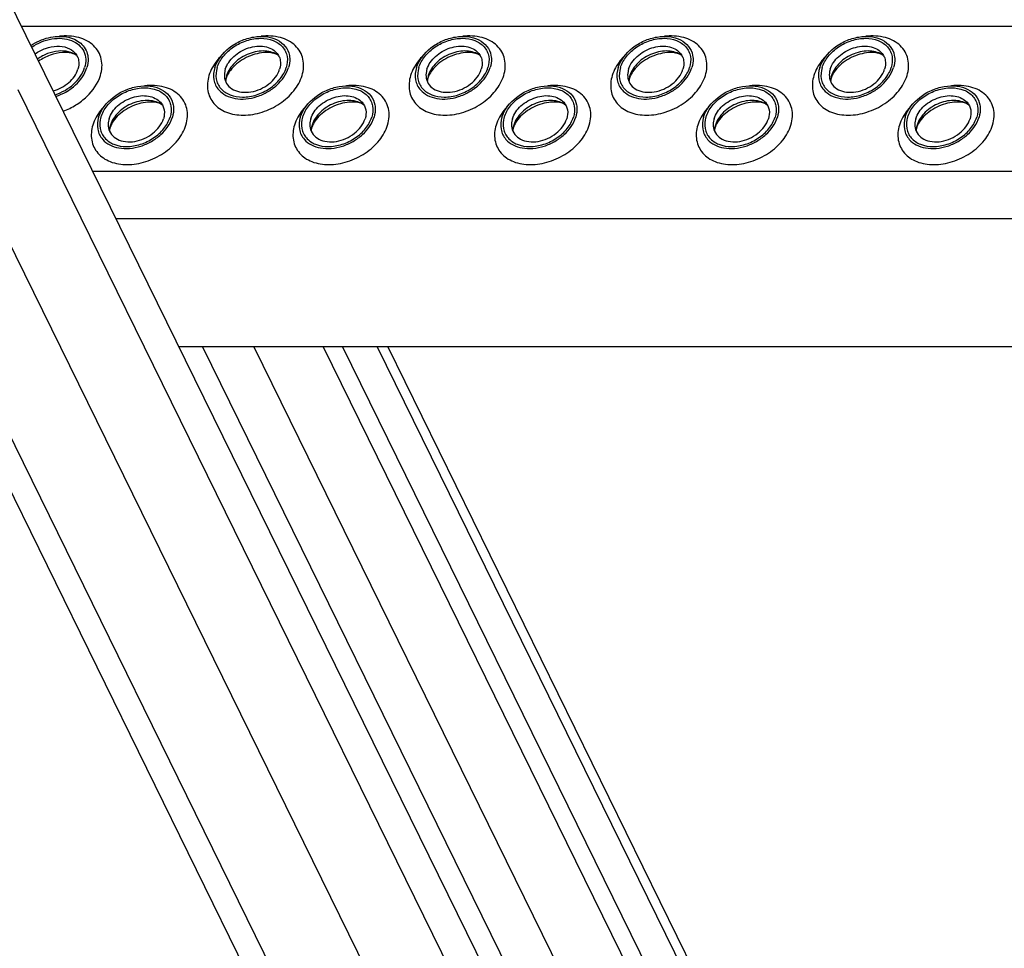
# Model space of a CAD drawing. Header units: millimetres. Extents: x 0 to 2100, y 0 to 2970.
# Tile 6 of 23: x 1453 to 1570, y 1110 to 1220. Entities that reach past the tile are written whole.
import ezdxf

# ---------------------------------------------------------------- set-up
doc = ezdxf.new("R2010")
doc.units = ezdxf.units.MM
doc.header["$LTSCALE"] = 193.6
doc.layers.get('0').update_dxf_attribs({"linetype": 'CONTINUOUS'})

msp = doc.modelspace()

# ---------------------------------------------------------------- linework, layer by layer
at = {"color": 7, "linetype": 'CONTINUOUS'}
for p, q in [((1249.74, 1575.74), (1615.79, 829.81)), ((1324.13, 1481.98), (1640.26, 837.79)), ((1742.8, 1181), (1471.84, 1181)), ((1488.95, 1181), (1561.03, 1034.11)), ((1491.26, 1181), (1563.34, 1034.11)), ((1496.61, 1181), (1568.69, 1034.11))]:
    msp.add_line(p, q, dxfattribs=at)
at = {"color": 9, "linetype": 'CONTINUOUS'}
for p, q in [((1253.97, 1573.53), (1620.02, 827.6)), ((1310.05, 1481.98), (1631.18, 827.6)), ((1453.15, 1219.08), (1724.11, 1219.08)), ((1452.74, 1211.54), (1544.25, 1025.06)), ((1461.6, 1201.84), (1732.57, 1201.84)), ((1464.36, 1196.22), (1735.33, 1196.22)), ((1474.64, 1181), (1546.72, 1034.11)), ((1480.74, 1181), (1552.82, 1034.11)), ((1495.36, 1181), (1567.45, 1034.11))]:
    msp.add_line(p, q, dxfattribs=at)
at = {"color": 7, "linetype": 'CONTINUOUS'}
for centre, radius, start, end in [((1479.97, 1212.43), 2.59, 168.513, 169.2517), ((1480.1, 1212.4), 2.72, 162.7878, 168.4703), ((1503.9, 1212.43), 2.59, 168.513, 169.2517), ((1504.03, 1212.4), 2.72, 162.7878, 168.4703), ((1527.83, 1212.43), 2.59, 168.513, 169.2517), ((1527.96, 1212.4), 2.72, 162.7878, 168.4703), ((1551.75, 1212.43), 2.59, 168.513, 169.2517), ((1551.89, 1212.4), 2.72, 162.7878, 168.4703), ((1466.18, 1206.55), 2.59, 168.513, 169.2517), ((1466.32, 1206.52), 2.72, 162.7878, 168.4703), ((1490.11, 1206.55), 2.59, 168.513, 169.2517), ((1490.25, 1206.52), 2.72, 162.7878, 168.4703), ((1514.04, 1206.55), 2.59, 168.513, 169.2517), ((1514.18, 1206.52), 2.72, 162.7878, 168.4703), ((1537.97, 1206.55), 2.59, 168.513, 169.2517), ((1538.11, 1206.52), 2.72, 162.7878, 168.4703), ((1561.9, 1206.55), 2.59, 168.513, 169.2517), ((1562.04, 1206.52), 2.72, 162.7878, 168.4703)]:
    msp.add_arc(centre, radius, start, end, dxfattribs=at)
for points, knots in [([(1454.27, 1216.78), (1454.91, 1217.2), (1456.29, 1217.81), (1458.13, 1217.93), (1459.42, 1217.56), (1460.2, 1217.08), (1460.76, 1216.41), (1460.96, 1215.87), (1461.01, 1215.6)], [0, 0, 0, 0, 0.287424, 0.55583, 0.677112, 0.789251, 0.895213, 1, 1, 1, 1]), ([(1454.37, 1216.58), (1455.08, 1217.07), (1456.31, 1217.57), (1457.96, 1217.66), (1459.08, 1217.43), (1459.99, 1216.9), (1460.6, 1216.11), (1460.84, 1215.13), (1460.74, 1214.46), (1460.64, 1214.14)], [0, 0, 0, 0, 0.290973, 0.428661, 0.555062, 0.669878, 0.777224, 0.884745, 1, 1, 1, 1]), ([(1476.09, 1214.14), (1476.38, 1215.06), (1477.4, 1216.33), (1479.15, 1217.37), (1480.67, 1217.84), (1482.17, 1217.9), (1483.51, 1217.53), (1484.52, 1216.74), (1484.87, 1215.98), (1484.94, 1215.6)], [0, 0, 0, 0, 0.256023, 0.397887, 0.538537, 0.670709, 0.789982, 0.897281, 1, 1, 1, 1]), ([(1476.37, 1214.14), (1476.52, 1214.62), (1477.06, 1215.57), (1478.3, 1216.68), (1479.85, 1217.43), (1481.49, 1217.71), (1483.01, 1217.48), (1484.02, 1216.82), (1484.5, 1216.08), (1484.77, 1215.25), (1484.7, 1214.56), (1484.57, 1214.14)], [0, 0, 0, 0, 0.126005, 0.265198, 0.409334, 0.548109, 0.673462, 0.783988, 0.836431, 0.88895, 1, 1, 1, 1]), ([(1500.02, 1214.14), (1500.31, 1215.06), (1501.33, 1216.33), (1503.08, 1217.37), (1504.6, 1217.84), (1506.1, 1217.9), (1507.44, 1217.53), (1508.45, 1216.74), (1508.8, 1215.98), (1508.87, 1215.6)], [0, 0, 0, 0, 0.256023, 0.397887, 0.538537, 0.670709, 0.789982, 0.897281, 1, 1, 1, 1]), ([(1500.3, 1214.14), (1500.45, 1214.62), (1500.99, 1215.57), (1502.23, 1216.68), (1503.78, 1217.43), (1505.42, 1217.71), (1506.94, 1217.48), (1507.95, 1216.82), (1508.43, 1216.08), (1508.7, 1215.25), (1508.63, 1214.56), (1508.5, 1214.14)], [0, 0, 0, 0, 0.126005, 0.265198, 0.409334, 0.548109, 0.673462, 0.783988, 0.836431, 0.88895, 1, 1, 1, 1]), ([(1523.95, 1214.14), (1524.24, 1215.06), (1525.26, 1216.33), (1527.01, 1217.37), (1528.53, 1217.84), (1530.03, 1217.9), (1531.37, 1217.53), (1532.38, 1216.74), (1532.73, 1215.98), (1532.8, 1215.6)], [0, 0, 0, 0, 0.256023, 0.397887, 0.538537, 0.670709, 0.789982, 0.897281, 1, 1, 1, 1]), ([(1524.23, 1214.14), (1524.38, 1214.62), (1524.92, 1215.57), (1526.16, 1216.68), (1527.71, 1217.43), (1529.35, 1217.71), (1530.87, 1217.48), (1531.88, 1216.82), (1532.36, 1216.08), (1532.63, 1215.25), (1532.56, 1214.56), (1532.43, 1214.14)], [0, 0, 0, 0, 0.126005, 0.265198, 0.409334, 0.548109, 0.673462, 0.783988, 0.836431, 0.88895, 1, 1, 1, 1]), ([(1547.88, 1214.14), (1548.17, 1215.06), (1549.19, 1216.33), (1550.94, 1217.37), (1552.46, 1217.84), (1553.96, 1217.9), (1555.3, 1217.53), (1556.31, 1216.74), (1556.66, 1215.98), (1556.73, 1215.6)], [0, 0, 0, 0, 0.256023, 0.397887, 0.538537, 0.670709, 0.789982, 0.897281, 1, 1, 1, 1]), ([(1548.16, 1214.14), (1548.31, 1214.62), (1548.85, 1215.57), (1550.09, 1216.68), (1551.64, 1217.43), (1553.28, 1217.71), (1554.8, 1217.48), (1555.81, 1216.82), (1556.29, 1216.08), (1556.56, 1215.25), (1556.49, 1214.56), (1556.36, 1214.14)], [0, 0, 0, 0, 0.126005, 0.265198, 0.409334, 0.548109, 0.673462, 0.783988, 0.836431, 0.88895, 1, 1, 1, 1]), ([(1454.77, 1215.76), (1455.15, 1216.04), (1455.98, 1216.49), (1457.32, 1216.76), (1458.57, 1216.6), (1459.26, 1216.17), (1459.5, 1215.9)], [0, 0, 0, 0, 0.276369, 0.544556, 0.787129, 1, 1, 1, 1]), ([(1477.34, 1213.95), (1477.52, 1214.53), (1478.1, 1215.34), (1479.15, 1216.1), (1480.08, 1216.51), (1481.05, 1216.71), (1481.98, 1216.69), (1482.81, 1216.43), (1483.25, 1216.09), (1483.43, 1215.9)], [0, 0, 0, 0, 0.246125, 0.38243, 0.520512, 0.654784, 0.780538, 0.895274, 1, 1, 1, 1]), ([(1501.27, 1213.95), (1501.44, 1214.53), (1502.03, 1215.34), (1503.08, 1216.1), (1504.01, 1216.51), (1504.98, 1216.71), (1505.91, 1216.69), (1506.74, 1216.43), (1507.18, 1216.09), (1507.36, 1215.9)], [0, 0, 0, 0, 0.246125, 0.38243, 0.520512, 0.654784, 0.780538, 0.895274, 1, 1, 1, 1]), ([(1525.2, 1213.95), (1525.37, 1214.53), (1525.96, 1215.34), (1527.01, 1216.1), (1527.94, 1216.51), (1528.91, 1216.71), (1529.84, 1216.69), (1530.67, 1216.43), (1531.11, 1216.09), (1531.29, 1215.9)], [0, 0, 0, 0, 0.246125, 0.38243, 0.520512, 0.654784, 0.780538, 0.895274, 1, 1, 1, 1]), ([(1549.13, 1213.95), (1549.3, 1214.53), (1549.89, 1215.34), (1550.94, 1216.1), (1551.87, 1216.51), (1552.84, 1216.71), (1553.77, 1216.69), (1554.6, 1216.43), (1555.04, 1216.09), (1555.22, 1215.9)], [0, 0, 0, 0, 0.246125, 0.38243, 0.520512, 0.654784, 0.780538, 0.895274, 1, 1, 1, 1]), ([(1459.72, 1215.58), (1459.43, 1215.79), (1458.71, 1216.1), (1457.49, 1216.16), (1456.22, 1215.85), (1455.43, 1215.43), (1455.07, 1215.17)], [0, 0, 0, 0, 0.218133, 0.463132, 0.728602, 1, 1, 1, 1]), ([(1459.72, 1215.58), (1459.54, 1215.71), (1458.96, 1215.93), (1457.86, 1215.97), (1456.51, 1215.66), (1455.61, 1215.2), (1455.19, 1214.91)], [0, 0, 0, 0, 0.14019, 0.378556, 0.679914, 1, 1, 1, 1]), ([(1459.5, 1215.9), (1459.61, 1215.78), (1459.8, 1215.49), (1460.01, 1214.83), (1459.96, 1214.29), (1459.85, 1213.95)], [0, 0, 0, 0, 0.242965, 0.486066, 1, 1, 1, 1]), ([(1461.01, 1215.6), (1461.03, 1215.48), (1461.1, 1214.99), (1461.02, 1214.49), (1460.91, 1214.14)], [0, 0, 0, 0, 0.240827, 1, 1, 1, 1]), ([(1483.65, 1215.58), (1483.21, 1215.91), (1482.31, 1216.17), (1481.1, 1216.09), (1480.14, 1215.82), (1479.24, 1215.37), (1478.46, 1214.76), (1477.85, 1214.03), (1477.58, 1213.48), (1477.5, 1213.2)], [0, 0, 0, 0, 0.223873, 0.351612, 0.485909, 0.622361, 0.75614, 0.882948, 1, 1, 1, 1]), ([(1483.65, 1215.58), (1483.53, 1215.66), (1483.18, 1215.83), (1482.5, 1215.96), (1481.59, 1215.92), (1480.22, 1215.59), (1478.94, 1214.89), (1477.99, 1213.93), (1477.67, 1213.42), (1477.55, 1213.17)], [0, 0, 0, 0, 0.061788, 0.160605, 0.290161, 0.439176, 0.748377, 0.887348, 1, 1, 1, 1]), ([(1483.43, 1215.9), (1483.54, 1215.78), (1483.73, 1215.49), (1483.94, 1214.83), (1483.89, 1214.29), (1483.78, 1213.95)], [0, 0, 0, 0, 0.242965, 0.486066, 1, 1, 1, 1]), ([(1484.94, 1215.6), (1484.96, 1215.48), (1485.03, 1214.99), (1484.95, 1214.49), (1484.84, 1214.14)], [0, 0, 0, 0, 0.240827, 1, 1, 1, 1]), ([(1507.58, 1215.58), (1507.14, 1215.91), (1506.24, 1216.17), (1505.03, 1216.09), (1504.07, 1215.82), (1503.17, 1215.37), (1502.39, 1214.76), (1501.78, 1214.03), (1501.51, 1213.48), (1501.43, 1213.2)], [0, 0, 0, 0, 0.223873, 0.351612, 0.485909, 0.622361, 0.75614, 0.882948, 1, 1, 1, 1]), ([(1507.58, 1215.58), (1507.46, 1215.66), (1507.11, 1215.83), (1506.43, 1215.96), (1505.52, 1215.92), (1504.15, 1215.59), (1502.87, 1214.89), (1501.92, 1213.93), (1501.6, 1213.42), (1501.48, 1213.17)], [0, 0, 0, 0, 0.061788, 0.160605, 0.290161, 0.439176, 0.748377, 0.887348, 1, 1, 1, 1]), ([(1507.36, 1215.9), (1507.47, 1215.78), (1507.66, 1215.49), (1507.87, 1214.83), (1507.82, 1214.29), (1507.71, 1213.95)], [0, 0, 0, 0, 0.242965, 0.486066, 1, 1, 1, 1]), ([(1508.87, 1215.6), (1508.89, 1215.48), (1508.96, 1214.99), (1508.88, 1214.49), (1508.77, 1214.14)], [0, 0, 0, 0, 0.240827, 1, 1, 1, 1]), ([(1531.51, 1215.58), (1531.07, 1215.91), (1530.17, 1216.17), (1528.96, 1216.09), (1528, 1215.82), (1527.1, 1215.37), (1526.32, 1214.76), (1525.71, 1214.03), (1525.44, 1213.48), (1525.36, 1213.2)], [0, 0, 0, 0, 0.223873, 0.351612, 0.485909, 0.622361, 0.75614, 0.882948, 1, 1, 1, 1]), ([(1531.51, 1215.58), (1531.39, 1215.66), (1531.04, 1215.83), (1530.36, 1215.96), (1529.45, 1215.92), (1528.08, 1215.59), (1526.8, 1214.89), (1525.85, 1213.93), (1525.53, 1213.42), (1525.41, 1213.17)], [0, 0, 0, 0, 0.061788, 0.160605, 0.290161, 0.439176, 0.748377, 0.887348, 1, 1, 1, 1]), ([(1531.29, 1215.9), (1531.4, 1215.78), (1531.59, 1215.49), (1531.8, 1214.83), (1531.75, 1214.29), (1531.64, 1213.95)], [0, 0, 0, 0, 0.242965, 0.486066, 1, 1, 1, 1]), ([(1532.8, 1215.6), (1532.82, 1215.48), (1532.89, 1214.99), (1532.81, 1214.49), (1532.7, 1214.14)], [0, 0, 0, 0, 0.240827, 1, 1, 1, 1]), ([(1555.44, 1215.58), (1555, 1215.91), (1554.1, 1216.17), (1552.89, 1216.09), (1551.93, 1215.82), (1551.03, 1215.37), (1550.25, 1214.76), (1549.64, 1214.03), (1549.37, 1213.48), (1549.29, 1213.2)], [0, 0, 0, 0, 0.223873, 0.351612, 0.485909, 0.622361, 0.75614, 0.882948, 1, 1, 1, 1]), ([(1555.44, 1215.58), (1555.32, 1215.66), (1554.97, 1215.83), (1554.29, 1215.96), (1553.38, 1215.92), (1552.01, 1215.59), (1550.73, 1214.89), (1549.78, 1213.93), (1549.45, 1213.42), (1549.34, 1213.17)], [0, 0, 0, 0, 0.061788, 0.160605, 0.290161, 0.439176, 0.748377, 0.887348, 1, 1, 1, 1]), ([(1555.22, 1215.9), (1555.33, 1215.78), (1555.52, 1215.49), (1555.73, 1214.83), (1555.68, 1214.29), (1555.57, 1213.95)], [0, 0, 0, 0, 0.242965, 0.486066, 1, 1, 1, 1]), ([(1556.73, 1215.6), (1556.75, 1215.48), (1556.82, 1214.99), (1556.74, 1214.49), (1556.63, 1214.14)], [0, 0, 0, 0, 0.240827, 1, 1, 1, 1]), ([(1457.15, 1210.93), (1457.96, 1211.19), (1459.41, 1212.01), (1460.41, 1213.4), (1460.64, 1214.14)], [0, 0, 0, 0, 0.525775, 1, 1, 1, 1]), ([(1457.24, 1210.73), (1458.1, 1211.01), (1459.63, 1211.89), (1460.67, 1213.36), (1460.91, 1214.14)], [0, 0, 0, 0, 0.525888, 1, 1, 1, 1]), ([(1476.09, 1214.14), (1475.95, 1213.68), (1475.88, 1212.94), (1476.17, 1212.05), (1476.42, 1211.66), (1476.57, 1211.49)], [0, 0, 0, 0, 0.513998, 0.757111, 1, 1, 1, 1]), ([(1476.37, 1214.14), (1476.24, 1213.71), (1476.17, 1213.02), (1476.43, 1212.19), (1476.92, 1211.45), (1477.93, 1210.79), (1479.45, 1210.56), (1481.09, 1210.84), (1482.63, 1211.59), (1483.87, 1212.7), (1484.42, 1213.65), (1484.57, 1214.14)], [0, 0, 0, 0, 0.11105, 0.163569, 0.216012, 0.326538, 0.451891, 0.590666, 0.734802, 0.873995, 1, 1, 1, 1]), ([(1476.57, 1211.49), (1476.8, 1211.23), (1477.41, 1210.77), (1478.53, 1210.42), (1479.8, 1210.38), (1481.12, 1210.66), (1482.38, 1211.22), (1483.8, 1212.24), (1484.6, 1213.35), (1484.84, 1214.14)], [0, 0, 0, 0, 0.104679, 0.219356, 0.345073, 0.479342, 0.617452, 0.753801, 1, 1, 1, 1]), ([(1500.02, 1214.14), (1499.88, 1213.68), (1499.81, 1212.94), (1500.1, 1212.05), (1500.35, 1211.66), (1500.5, 1211.49)], [0, 0, 0, 0, 0.513998, 0.757111, 1, 1, 1, 1]), ([(1500.3, 1214.14), (1500.17, 1213.71), (1500.1, 1213.02), (1500.36, 1212.19), (1500.85, 1211.45), (1501.86, 1210.79), (1503.38, 1210.56), (1505.02, 1210.84), (1506.56, 1211.59), (1507.8, 1212.7), (1508.35, 1213.65), (1508.5, 1214.14)], [0, 0, 0, 0, 0.11105, 0.163569, 0.216012, 0.326538, 0.451891, 0.590666, 0.734802, 0.873995, 1, 1, 1, 1]), ([(1500.5, 1211.49), (1500.73, 1211.23), (1501.34, 1210.77), (1502.46, 1210.42), (1503.73, 1210.38), (1505.05, 1210.66), (1506.31, 1211.22), (1507.73, 1212.24), (1508.53, 1213.35), (1508.77, 1214.14)], [0, 0, 0, 0, 0.104679, 0.219356, 0.345073, 0.479342, 0.617452, 0.753801, 1, 1, 1, 1]), ([(1523.95, 1214.14), (1523.81, 1213.68), (1523.74, 1212.94), (1524.03, 1212.05), (1524.28, 1211.66), (1524.43, 1211.49)], [0, 0, 0, 0, 0.513998, 0.757111, 1, 1, 1, 1]), ([(1524.23, 1214.14), (1524.1, 1213.71), (1524.03, 1213.02), (1524.29, 1212.19), (1524.78, 1211.45), (1525.79, 1210.79), (1527.31, 1210.56), (1528.95, 1210.84), (1530.49, 1211.59), (1531.73, 1212.7), (1532.28, 1213.65), (1532.43, 1214.14)], [0, 0, 0, 0, 0.11105, 0.163569, 0.216012, 0.326538, 0.451891, 0.590666, 0.734802, 0.873995, 1, 1, 1, 1]), ([(1524.43, 1211.49), (1524.66, 1211.23), (1525.27, 1210.77), (1526.39, 1210.42), (1527.66, 1210.38), (1528.98, 1210.66), (1530.24, 1211.22), (1531.66, 1212.24), (1532.46, 1213.35), (1532.7, 1214.14)], [0, 0, 0, 0, 0.104679, 0.219356, 0.345073, 0.479342, 0.617452, 0.753801, 1, 1, 1, 1]), ([(1547.88, 1214.14), (1547.74, 1213.68), (1547.67, 1212.94), (1547.96, 1212.05), (1548.21, 1211.66), (1548.36, 1211.49)], [0, 0, 0, 0, 0.513998, 0.757111, 1, 1, 1, 1]), ([(1548.16, 1214.14), (1548.03, 1213.71), (1547.96, 1213.02), (1548.22, 1212.19), (1548.71, 1211.45), (1549.72, 1210.79), (1551.24, 1210.56), (1552.88, 1210.84), (1554.42, 1211.59), (1555.66, 1212.7), (1556.21, 1213.65), (1556.36, 1214.14)], [0, 0, 0, 0, 0.11105, 0.163569, 0.216012, 0.326538, 0.451891, 0.590666, 0.734802, 0.873995, 1, 1, 1, 1]), ([(1548.36, 1211.49), (1548.59, 1211.23), (1549.2, 1210.77), (1550.32, 1210.42), (1551.59, 1210.38), (1552.91, 1210.66), (1554.17, 1211.22), (1555.59, 1212.24), (1556.39, 1213.35), (1556.63, 1214.14)], [0, 0, 0, 0, 0.104679, 0.219356, 0.345073, 0.479342, 0.617452, 0.753801, 1, 1, 1, 1]), ([(1456.93, 1211.37), (1457.6, 1211.56), (1458.82, 1212.21), (1459.67, 1213.34), (1459.85, 1213.95)], [0, 0, 0, 0, 0.525171, 1, 1, 1, 1]), ([(1477.34, 1213.95), (1477.31, 1213.86), (1477.22, 1213.51), (1477.21, 1213.14), (1477.26, 1212.88)], [0, 0, 0, 0, 0.262254, 1, 1, 1, 1]), ([(1477.26, 1212.88), (1477.32, 1212.59), (1477.57, 1212.03), (1478.31, 1211.45), (1479.3, 1211.18), (1480.41, 1211.22), (1481.53, 1211.56), (1482.82, 1212.33), (1483.57, 1213.27), (1483.78, 1213.95)], [0, 0, 0, 0, 0.102742, 0.21, 0.32922, 0.461363, 0.602021, 0.743916, 1, 1, 1, 1]), ([(1477.45, 1212.9), (1477.44, 1212.86), (1477.4, 1212.73), (1477.38, 1212.59), (1477.38, 1212.5)], [0, 0, 0, 0, 0.304395, 1, 1, 1, 1]), ([(1477.55, 1213.17), (1477.54, 1213.15), (1477.51, 1213.06), (1477.47, 1212.97), (1477.45, 1212.9)], [0, 0, 0, 0, 0.268631, 1, 1, 1, 1]), ([(1501.27, 1213.95), (1501.24, 1213.86), (1501.15, 1213.51), (1501.14, 1213.14), (1501.19, 1212.88)], [0, 0, 0, 0, 0.262254, 1, 1, 1, 1]), ([(1501.19, 1212.88), (1501.24, 1212.59), (1501.5, 1212.03), (1502.24, 1211.45), (1503.23, 1211.18), (1504.34, 1211.22), (1505.46, 1211.56), (1506.75, 1212.33), (1507.5, 1213.27), (1507.71, 1213.95)], [0, 0, 0, 0, 0.102742, 0.21, 0.32922, 0.461363, 0.602021, 0.743916, 1, 1, 1, 1]), ([(1501.38, 1212.9), (1501.37, 1212.86), (1501.33, 1212.73), (1501.31, 1212.59), (1501.31, 1212.5)], [0, 0, 0, 0, 0.304395, 1, 1, 1, 1]), ([(1501.48, 1213.17), (1501.47, 1213.15), (1501.44, 1213.06), (1501.4, 1212.97), (1501.38, 1212.9)], [0, 0, 0, 0, 0.268631, 1, 1, 1, 1]), ([(1525.2, 1213.95), (1525.17, 1213.86), (1525.08, 1213.51), (1525.07, 1213.14), (1525.12, 1212.88)], [0, 0, 0, 0, 0.262254, 1, 1, 1, 1]), ([(1525.12, 1212.88), (1525.17, 1212.59), (1525.43, 1212.03), (1526.17, 1211.45), (1527.16, 1211.18), (1528.26, 1211.22), (1529.39, 1211.56), (1530.68, 1212.33), (1531.43, 1213.27), (1531.64, 1213.95)], [0, 0, 0, 0, 0.102742, 0.21, 0.32922, 0.461363, 0.602021, 0.743916, 1, 1, 1, 1]), ([(1525.31, 1212.9), (1525.3, 1212.86), (1525.26, 1212.73), (1525.24, 1212.59), (1525.24, 1212.5)], [0, 0, 0, 0, 0.304395, 1, 1, 1, 1]), ([(1525.41, 1213.17), (1525.4, 1213.15), (1525.37, 1213.06), (1525.33, 1212.97), (1525.31, 1212.9)], [0, 0, 0, 0, 0.268631, 1, 1, 1, 1]), ([(1549.13, 1213.95), (1549.1, 1213.86), (1549.01, 1213.51), (1549, 1213.14), (1549.05, 1212.88)], [0, 0, 0, 0, 0.262254, 1, 1, 1, 1]), ([(1549.05, 1212.88), (1549.1, 1212.59), (1549.36, 1212.03), (1550.1, 1211.45), (1551.09, 1211.18), (1552.19, 1211.22), (1553.32, 1211.56), (1554.61, 1212.33), (1555.36, 1213.27), (1555.57, 1213.95)], [0, 0, 0, 0, 0.102742, 0.21, 0.32922, 0.461363, 0.602021, 0.743916, 1, 1, 1, 1]), ([(1549.24, 1212.9), (1549.23, 1212.86), (1549.19, 1212.73), (1549.17, 1212.59), (1549.17, 1212.5)], [0, 0, 0, 0, 0.304395, 1, 1, 1, 1]), ([(1549.34, 1213.17), (1549.33, 1213.15), (1549.3, 1213.06), (1549.26, 1212.97), (1549.24, 1212.9)], [0, 0, 0, 0, 0.268631, 1, 1, 1, 1]), ([(1462.31, 1208.26), (1462.6, 1209.19), (1463.62, 1210.45), (1465.37, 1211.5), (1466.89, 1211.97), (1468.39, 1212.02), (1469.73, 1211.66), (1470.74, 1210.87), (1471.09, 1210.11), (1471.16, 1209.73)], [0, 0, 0, 0, 0.256023, 0.397887, 0.538537, 0.670709, 0.789982, 0.897281, 1, 1, 1, 1]), ([(1462.59, 1208.26), (1462.74, 1208.74), (1463.28, 1209.69), (1464.52, 1210.8), (1466.07, 1211.55), (1467.71, 1211.83), (1469.23, 1211.6), (1470.24, 1210.94), (1470.72, 1210.21), (1470.99, 1209.37), (1470.92, 1208.69), (1470.79, 1208.26)], [0, 0, 0, 0, 0.126005, 0.265198, 0.409334, 0.548109, 0.673462, 0.783988, 0.836431, 0.88895, 1, 1, 1, 1]), ([(1486.24, 1208.26), (1486.53, 1209.19), (1487.55, 1210.45), (1489.3, 1211.5), (1490.82, 1211.97), (1492.32, 1212.02), (1493.66, 1211.66), (1494.67, 1210.87), (1495.02, 1210.11), (1495.09, 1209.73)], [0, 0, 0, 0, 0.256023, 0.397887, 0.538537, 0.670709, 0.789982, 0.897281, 1, 1, 1, 1]), ([(1486.52, 1208.26), (1486.67, 1208.74), (1487.21, 1209.69), (1488.45, 1210.8), (1490, 1211.55), (1491.64, 1211.83), (1493.16, 1211.6), (1494.17, 1210.94), (1494.65, 1210.21), (1494.92, 1209.37), (1494.85, 1208.69), (1494.72, 1208.26)], [0, 0, 0, 0, 0.126005, 0.265198, 0.409334, 0.548109, 0.673462, 0.783988, 0.836431, 0.88895, 1, 1, 1, 1]), ([(1510.17, 1208.26), (1510.46, 1209.19), (1511.48, 1210.45), (1513.23, 1211.5), (1514.75, 1211.97), (1516.25, 1212.02), (1517.59, 1211.66), (1518.6, 1210.87), (1518.95, 1210.11), (1519.02, 1209.73)], [0, 0, 0, 0, 0.256023, 0.397887, 0.538537, 0.670709, 0.789982, 0.897281, 1, 1, 1, 1]), ([(1510.45, 1208.26), (1510.6, 1208.74), (1511.14, 1209.69), (1512.38, 1210.8), (1513.93, 1211.55), (1515.57, 1211.83), (1517.09, 1211.6), (1518.1, 1210.94), (1518.58, 1210.21), (1518.85, 1209.37), (1518.78, 1208.69), (1518.65, 1208.26)], [0, 0, 0, 0, 0.126005, 0.265198, 0.409334, 0.548109, 0.673462, 0.783988, 0.836431, 0.88895, 1, 1, 1, 1]), ([(1534.1, 1208.26), (1534.39, 1209.19), (1535.41, 1210.45), (1537.16, 1211.5), (1538.68, 1211.97), (1540.18, 1212.02), (1541.52, 1211.66), (1542.53, 1210.87), (1542.88, 1210.11), (1542.95, 1209.73)], [0, 0, 0, 0, 0.256023, 0.397887, 0.538537, 0.670709, 0.789982, 0.897281, 1, 1, 1, 1]), ([(1534.38, 1208.26), (1534.53, 1208.74), (1535.07, 1209.69), (1536.31, 1210.8), (1537.86, 1211.55), (1539.5, 1211.83), (1541.02, 1211.6), (1542.03, 1210.94), (1542.51, 1210.21), (1542.78, 1209.37), (1542.71, 1208.69), (1542.58, 1208.26)], [0, 0, 0, 0, 0.126005, 0.265198, 0.409334, 0.548109, 0.673462, 0.783988, 0.836431, 0.88895, 1, 1, 1, 1]), ([(1558.03, 1208.26), (1558.32, 1209.19), (1559.34, 1210.45), (1561.09, 1211.5), (1562.61, 1211.97), (1564.11, 1212.02), (1565.45, 1211.66), (1566.46, 1210.87), (1566.81, 1210.11), (1566.88, 1209.73)], [0, 0, 0, 0, 0.256023, 0.397887, 0.538537, 0.670709, 0.789982, 0.897281, 1, 1, 1, 1]), ([(1558.31, 1208.26), (1558.46, 1208.74), (1559, 1209.69), (1560.24, 1210.8), (1561.79, 1211.55), (1563.43, 1211.83), (1564.95, 1211.6), (1565.96, 1210.94), (1566.44, 1210.21), (1566.71, 1209.37), (1566.64, 1208.69), (1566.51, 1208.26)], [0, 0, 0, 0, 0.126005, 0.265198, 0.409334, 0.548109, 0.673462, 0.783988, 0.836431, 0.88895, 1, 1, 1, 1]), ([(1463.56, 1208.07), (1463.73, 1208.65), (1464.32, 1209.47), (1465.37, 1210.22), (1466.3, 1210.63), (1467.27, 1210.84), (1468.2, 1210.81), (1469.03, 1210.55), (1469.47, 1210.22), (1469.65, 1210.03)], [0, 0, 0, 0, 0.246125, 0.38243, 0.520512, 0.654784, 0.780538, 0.895274, 1, 1, 1, 1]), ([(1487.48, 1208.07), (1487.66, 1208.65), (1488.25, 1209.47), (1489.3, 1210.22), (1490.23, 1210.63), (1491.2, 1210.84), (1492.13, 1210.81), (1492.96, 1210.55), (1493.4, 1210.22), (1493.58, 1210.03)], [0, 0, 0, 0, 0.246125, 0.38243, 0.520512, 0.654784, 0.780538, 0.895274, 1, 1, 1, 1]), ([(1511.41, 1208.07), (1511.59, 1208.65), (1512.18, 1209.47), (1513.23, 1210.22), (1514.16, 1210.63), (1515.13, 1210.84), (1516.06, 1210.81), (1516.89, 1210.55), (1517.33, 1210.22), (1517.51, 1210.03)], [0, 0, 0, 0, 0.246125, 0.38243, 0.520512, 0.654784, 0.780538, 0.895274, 1, 1, 1, 1]), ([(1535.34, 1208.07), (1535.52, 1208.65), (1536.11, 1209.47), (1537.16, 1210.22), (1538.09, 1210.63), (1539.06, 1210.84), (1539.99, 1210.81), (1540.82, 1210.55), (1541.26, 1210.22), (1541.44, 1210.03)], [0, 0, 0, 0, 0.246125, 0.38243, 0.520512, 0.654784, 0.780538, 0.895274, 1, 1, 1, 1]), ([(1559.27, 1208.07), (1559.45, 1208.65), (1560.04, 1209.47), (1561.09, 1210.22), (1562.02, 1210.63), (1562.99, 1210.84), (1563.92, 1210.81), (1564.75, 1210.55), (1565.19, 1210.22), (1565.37, 1210.03)], [0, 0, 0, 0, 0.246125, 0.38243, 0.520512, 0.654784, 0.780538, 0.895274, 1, 1, 1, 1]), ([(1469.87, 1209.7), (1469.43, 1210.03), (1468.53, 1210.29), (1467.32, 1210.22), (1466.36, 1209.95), (1465.46, 1209.49), (1464.68, 1208.88), (1464.07, 1208.16), (1463.8, 1207.61), (1463.72, 1207.33)], [0, 0, 0, 0, 0.223873, 0.351612, 0.485909, 0.622361, 0.75614, 0.882948, 1, 1, 1, 1]), ([(1469.87, 1209.7), (1469.75, 1209.79), (1469.4, 1209.96), (1468.72, 1210.08), (1467.81, 1210.05), (1466.44, 1209.72), (1465.16, 1209.01), (1464.21, 1208.06), (1463.88, 1207.54), (1463.77, 1207.3)], [0, 0, 0, 0, 0.061788, 0.160605, 0.290161, 0.439176, 0.748377, 0.887348, 1, 1, 1, 1]), ([(1469.65, 1210.03), (1469.76, 1209.9), (1469.95, 1209.62), (1470.16, 1208.96), (1470.11, 1208.41), (1470, 1208.07)], [0, 0, 0, 0, 0.242965, 0.486066, 1, 1, 1, 1]), ([(1471.16, 1209.73), (1471.18, 1209.61), (1471.25, 1209.12), (1471.17, 1208.62), (1471.06, 1208.26)], [0, 0, 0, 0, 0.240827, 1, 1, 1, 1]), ([(1493.8, 1209.7), (1493.36, 1210.03), (1492.46, 1210.29), (1491.25, 1210.22), (1490.29, 1209.95), (1489.39, 1209.49), (1488.61, 1208.88), (1488, 1208.16), (1487.73, 1207.61), (1487.65, 1207.33)], [0, 0, 0, 0, 0.223873, 0.351612, 0.485909, 0.622361, 0.75614, 0.882948, 1, 1, 1, 1]), ([(1493.8, 1209.7), (1493.68, 1209.79), (1493.33, 1209.96), (1492.64, 1210.08), (1491.74, 1210.05), (1490.37, 1209.72), (1489.09, 1209.01), (1488.14, 1208.06), (1487.81, 1207.54), (1487.7, 1207.3)], [0, 0, 0, 0, 0.061788, 0.160605, 0.290161, 0.439176, 0.748377, 0.887348, 1, 1, 1, 1]), ([(1493.58, 1210.03), (1493.69, 1209.9), (1493.88, 1209.62), (1494.09, 1208.96), (1494.04, 1208.41), (1493.93, 1208.07)], [0, 0, 0, 0, 0.242965, 0.486066, 1, 1, 1, 1]), ([(1495.09, 1209.73), (1495.11, 1209.61), (1495.18, 1209.12), (1495.1, 1208.62), (1494.99, 1208.26)], [0, 0, 0, 0, 0.240827, 1, 1, 1, 1]), ([(1517.73, 1209.7), (1517.29, 1210.03), (1516.39, 1210.29), (1515.18, 1210.22), (1514.22, 1209.95), (1513.32, 1209.49), (1512.54, 1208.88), (1511.93, 1208.16), (1511.66, 1207.61), (1511.58, 1207.33)], [0, 0, 0, 0, 0.223873, 0.351612, 0.485909, 0.622361, 0.75614, 0.882948, 1, 1, 1, 1]), ([(1517.73, 1209.7), (1517.61, 1209.79), (1517.26, 1209.96), (1516.57, 1210.08), (1515.67, 1210.05), (1514.3, 1209.72), (1513.02, 1209.01), (1512.07, 1208.06), (1511.74, 1207.54), (1511.63, 1207.3)], [0, 0, 0, 0, 0.061788, 0.160605, 0.290161, 0.439176, 0.748377, 0.887348, 1, 1, 1, 1]), ([(1517.51, 1210.03), (1517.62, 1209.9), (1517.81, 1209.62), (1518.02, 1208.96), (1517.97, 1208.41), (1517.86, 1208.07)], [0, 0, 0, 0, 0.242965, 0.486066, 1, 1, 1, 1]), ([(1519.02, 1209.73), (1519.04, 1209.61), (1519.11, 1209.12), (1519.03, 1208.62), (1518.92, 1208.26)], [0, 0, 0, 0, 0.240827, 1, 1, 1, 1]), ([(1541.66, 1209.7), (1541.22, 1210.03), (1540.32, 1210.29), (1539.11, 1210.22), (1538.15, 1209.95), (1537.25, 1209.49), (1536.46, 1208.88), (1535.86, 1208.16), (1535.59, 1207.61), (1535.51, 1207.33)], [0, 0, 0, 0, 0.223873, 0.351612, 0.485909, 0.622361, 0.75614, 0.882948, 1, 1, 1, 1]), ([(1541.66, 1209.7), (1541.54, 1209.79), (1541.19, 1209.96), (1540.5, 1210.08), (1539.6, 1210.05), (1538.23, 1209.72), (1536.95, 1209.01), (1536, 1208.06), (1535.67, 1207.54), (1535.56, 1207.3)], [0, 0, 0, 0, 0.061788, 0.160605, 0.290161, 0.439176, 0.748377, 0.887348, 1, 1, 1, 1]), ([(1541.44, 1210.03), (1541.55, 1209.9), (1541.74, 1209.62), (1541.95, 1208.96), (1541.9, 1208.41), (1541.79, 1208.07)], [0, 0, 0, 0, 0.242965, 0.486066, 1, 1, 1, 1]), ([(1542.95, 1209.73), (1542.97, 1209.61), (1543.04, 1209.12), (1542.96, 1208.62), (1542.85, 1208.26)], [0, 0, 0, 0, 0.240827, 1, 1, 1, 1]), ([(1565.59, 1209.7), (1565.15, 1210.03), (1564.25, 1210.29), (1563.04, 1210.22), (1562.08, 1209.95), (1561.18, 1209.49), (1560.39, 1208.88), (1559.79, 1208.16), (1559.52, 1207.61), (1559.44, 1207.33)], [0, 0, 0, 0, 0.223873, 0.351612, 0.485909, 0.622361, 0.75614, 0.882948, 1, 1, 1, 1]), ([(1565.59, 1209.7), (1565.47, 1209.79), (1565.12, 1209.96), (1564.43, 1210.08), (1563.53, 1210.05), (1562.16, 1209.72), (1560.88, 1209.01), (1559.93, 1208.06), (1559.6, 1207.54), (1559.49, 1207.3)], [0, 0, 0, 0, 0.061788, 0.160605, 0.290161, 0.439176, 0.748377, 0.887348, 1, 1, 1, 1]), ([(1565.37, 1210.03), (1565.48, 1209.9), (1565.66, 1209.62), (1565.88, 1208.96), (1565.83, 1208.41), (1565.72, 1208.07)], [0, 0, 0, 0, 0.242965, 0.486066, 1, 1, 1, 1]), ([(1566.88, 1209.73), (1566.9, 1209.61), (1566.97, 1209.12), (1566.89, 1208.62), (1566.78, 1208.26)], [0, 0, 0, 0, 0.240827, 1, 1, 1, 1]), ([(1462.31, 1208.26), (1462.17, 1207.8), (1462.1, 1207.07), (1462.39, 1206.17), (1462.64, 1205.79), (1462.79, 1205.62)], [0, 0, 0, 0, 0.513998, 0.757111, 1, 1, 1, 1]), ([(1462.59, 1208.26), (1462.46, 1207.83), (1462.39, 1207.15), (1462.65, 1206.31), (1463.14, 1205.58), (1464.15, 1204.92), (1465.67, 1204.69), (1467.31, 1204.97), (1468.85, 1205.72), (1470.09, 1206.83), (1470.64, 1207.78), (1470.79, 1208.26)], [0, 0, 0, 0, 0.11105, 0.163569, 0.216012, 0.326538, 0.451891, 0.590666, 0.734802, 0.873995, 1, 1, 1, 1]), ([(1462.79, 1205.62), (1463.02, 1205.35), (1463.63, 1204.9), (1464.75, 1204.55), (1466.02, 1204.51), (1467.34, 1204.78), (1468.6, 1205.34), (1470.02, 1206.37), (1470.82, 1207.47), (1471.06, 1208.26)], [0, 0, 0, 0, 0.104679, 0.219356, 0.345073, 0.479342, 0.617452, 0.753801, 1, 1, 1, 1]), ([(1486.24, 1208.26), (1486.1, 1207.8), (1486.03, 1207.07), (1486.32, 1206.17), (1486.57, 1205.79), (1486.72, 1205.62)], [0, 0, 0, 0, 0.513998, 0.757111, 1, 1, 1, 1]), ([(1486.52, 1208.26), (1486.39, 1207.83), (1486.32, 1207.15), (1486.58, 1206.31), (1487.07, 1205.58), (1488.08, 1204.92), (1489.6, 1204.69), (1491.24, 1204.97), (1492.78, 1205.72), (1494.02, 1206.83), (1494.57, 1207.78), (1494.72, 1208.26)], [0, 0, 0, 0, 0.11105, 0.163569, 0.216012, 0.326538, 0.451891, 0.590666, 0.734802, 0.873995, 1, 1, 1, 1]), ([(1486.72, 1205.62), (1486.95, 1205.35), (1487.56, 1204.9), (1488.68, 1204.55), (1489.95, 1204.51), (1491.27, 1204.78), (1492.53, 1205.34), (1493.95, 1206.37), (1494.75, 1207.47), (1494.99, 1208.26)], [0, 0, 0, 0, 0.104679, 0.219356, 0.345073, 0.479342, 0.617452, 0.753801, 1, 1, 1, 1]), ([(1510.17, 1208.26), (1510.03, 1207.8), (1509.96, 1207.07), (1510.25, 1206.17), (1510.5, 1205.79), (1510.65, 1205.62)], [0, 0, 0, 0, 0.513998, 0.757111, 1, 1, 1, 1]), ([(1510.45, 1208.26), (1510.32, 1207.83), (1510.25, 1207.15), (1510.51, 1206.31), (1511, 1205.58), (1512.01, 1204.92), (1513.53, 1204.69), (1515.17, 1204.97), (1516.71, 1205.72), (1517.95, 1206.83), (1518.5, 1207.78), (1518.65, 1208.26)], [0, 0, 0, 0, 0.11105, 0.163569, 0.216012, 0.326538, 0.451891, 0.590666, 0.734802, 0.873995, 1, 1, 1, 1]), ([(1510.65, 1205.62), (1510.88, 1205.35), (1511.49, 1204.9), (1512.61, 1204.55), (1513.88, 1204.51), (1515.2, 1204.78), (1516.46, 1205.34), (1517.88, 1206.37), (1518.68, 1207.47), (1518.92, 1208.26)], [0, 0, 0, 0, 0.104679, 0.219356, 0.345073, 0.479342, 0.617452, 0.753801, 1, 1, 1, 1]), ([(1534.1, 1208.26), (1533.96, 1207.8), (1533.89, 1207.07), (1534.18, 1206.17), (1534.43, 1205.79), (1534.58, 1205.62)], [0, 0, 0, 0, 0.513998, 0.757111, 1, 1, 1, 1]), ([(1534.38, 1208.26), (1534.25, 1207.83), (1534.18, 1207.15), (1534.44, 1206.31), (1534.93, 1205.58), (1535.94, 1204.92), (1537.46, 1204.69), (1539.1, 1204.97), (1540.64, 1205.72), (1541.88, 1206.83), (1542.43, 1207.78), (1542.58, 1208.26)], [0, 0, 0, 0, 0.11105, 0.163569, 0.216012, 0.326538, 0.451891, 0.590666, 0.734802, 0.873995, 1, 1, 1, 1]), ([(1534.58, 1205.62), (1534.81, 1205.35), (1535.42, 1204.9), (1536.54, 1204.55), (1537.81, 1204.51), (1539.13, 1204.78), (1540.39, 1205.34), (1541.81, 1206.37), (1542.61, 1207.47), (1542.85, 1208.26)], [0, 0, 0, 0, 0.104679, 0.219356, 0.345073, 0.479342, 0.617452, 0.753801, 1, 1, 1, 1]), ([(1558.03, 1208.26), (1557.89, 1207.8), (1557.82, 1207.07), (1558.11, 1206.17), (1558.36, 1205.79), (1558.51, 1205.62)], [0, 0, 0, 0, 0.513998, 0.757111, 1, 1, 1, 1]), ([(1558.31, 1208.26), (1558.18, 1207.83), (1558.11, 1207.15), (1558.37, 1206.31), (1558.85, 1205.58), (1559.87, 1204.92), (1561.39, 1204.69), (1563.03, 1204.97), (1564.57, 1205.72), (1565.81, 1206.83), (1566.36, 1207.78), (1566.51, 1208.26)], [0, 0, 0, 0, 0.11105, 0.163569, 0.216012, 0.326538, 0.451891, 0.590666, 0.734802, 0.873995, 1, 1, 1, 1]), ([(1558.51, 1205.62), (1558.74, 1205.35), (1559.34, 1204.9), (1560.47, 1204.55), (1561.74, 1204.51), (1563.05, 1204.78), (1564.32, 1205.34), (1565.74, 1206.37), (1566.54, 1207.47), (1566.78, 1208.26)], [0, 0, 0, 0, 0.104679, 0.219356, 0.345073, 0.479342, 0.617452, 0.753801, 1, 1, 1, 1]), ([(1463.56, 1208.07), (1463.53, 1207.98), (1463.44, 1207.63), (1463.43, 1207.26), (1463.48, 1207)], [0, 0, 0, 0, 0.262254, 1, 1, 1, 1]), ([(1463.48, 1207), (1463.53, 1206.72), (1463.79, 1206.16), (1464.53, 1205.57), (1465.52, 1205.3), (1466.62, 1205.34), (1467.75, 1205.69), (1469.04, 1206.46), (1469.79, 1207.39), (1470, 1208.07)], [0, 0, 0, 0, 0.102742, 0.21, 0.32922, 0.461363, 0.602021, 0.743916, 1, 1, 1, 1]), ([(1463.67, 1207.03), (1463.66, 1206.99), (1463.62, 1206.86), (1463.6, 1206.72), (1463.6, 1206.62)], [0, 0, 0, 0, 0.304395, 1, 1, 1, 1]), ([(1463.77, 1207.3), (1463.76, 1207.28), (1463.73, 1207.19), (1463.69, 1207.1), (1463.67, 1207.03)], [0, 0, 0, 0, 0.268631, 1, 1, 1, 1]), ([(1487.48, 1208.07), (1487.46, 1207.98), (1487.37, 1207.63), (1487.36, 1207.26), (1487.41, 1207)], [0, 0, 0, 0, 0.262254, 1, 1, 1, 1]), ([(1487.41, 1207), (1487.46, 1206.72), (1487.72, 1206.16), (1488.46, 1205.57), (1489.45, 1205.3), (1490.55, 1205.34), (1491.67, 1205.69), (1492.97, 1206.46), (1493.72, 1207.39), (1493.93, 1208.07)], [0, 0, 0, 0, 0.102742, 0.21, 0.32922, 0.461363, 0.602021, 0.743916, 1, 1, 1, 1]), ([(1487.6, 1207.03), (1487.59, 1206.99), (1487.55, 1206.86), (1487.53, 1206.72), (1487.53, 1206.62)], [0, 0, 0, 0, 0.304395, 1, 1, 1, 1]), ([(1487.7, 1207.3), (1487.69, 1207.28), (1487.66, 1207.19), (1487.62, 1207.1), (1487.6, 1207.03)], [0, 0, 0, 0, 0.268631, 1, 1, 1, 1]), ([(1511.41, 1208.07), (1511.39, 1207.98), (1511.3, 1207.63), (1511.29, 1207.26), (1511.34, 1207)], [0, 0, 0, 0, 0.262254, 1, 1, 1, 1]), ([(1511.34, 1207), (1511.39, 1206.72), (1511.65, 1206.16), (1512.39, 1205.57), (1513.38, 1205.3), (1514.48, 1205.34), (1515.6, 1205.69), (1516.9, 1206.46), (1517.65, 1207.39), (1517.86, 1208.07)], [0, 0, 0, 0, 0.102742, 0.21, 0.32922, 0.461363, 0.602021, 0.743916, 1, 1, 1, 1]), ([(1511.53, 1207.03), (1511.52, 1206.99), (1511.48, 1206.86), (1511.46, 1206.72), (1511.46, 1206.62)], [0, 0, 0, 0, 0.304395, 1, 1, 1, 1]), ([(1511.63, 1207.3), (1511.62, 1207.28), (1511.58, 1207.19), (1511.55, 1207.1), (1511.53, 1207.03)], [0, 0, 0, 0, 0.268631, 1, 1, 1, 1]), ([(1535.34, 1208.07), (1535.32, 1207.98), (1535.23, 1207.63), (1535.22, 1207.26), (1535.27, 1207)], [0, 0, 0, 0, 0.262254, 1, 1, 1, 1]), ([(1535.27, 1207), (1535.32, 1206.72), (1535.58, 1206.16), (1536.32, 1205.57), (1537.31, 1205.3), (1538.41, 1205.34), (1539.53, 1205.69), (1540.83, 1206.46), (1541.58, 1207.39), (1541.79, 1208.07)], [0, 0, 0, 0, 0.102742, 0.21, 0.32922, 0.461363, 0.602021, 0.743916, 1, 1, 1, 1]), ([(1535.46, 1207.03), (1535.45, 1206.99), (1535.41, 1206.86), (1535.39, 1206.72), (1535.39, 1206.62)], [0, 0, 0, 0, 0.304395, 1, 1, 1, 1]), ([(1535.56, 1207.3), (1535.55, 1207.28), (1535.51, 1207.19), (1535.48, 1207.1), (1535.46, 1207.03)], [0, 0, 0, 0, 0.268631, 1, 1, 1, 1]), ([(1559.27, 1208.07), (1559.25, 1207.98), (1559.16, 1207.63), (1559.15, 1207.26), (1559.2, 1207)], [0, 0, 0, 0, 0.262254, 1, 1, 1, 1]), ([(1559.2, 1207), (1559.25, 1206.72), (1559.51, 1206.16), (1560.25, 1205.57), (1561.24, 1205.3), (1562.34, 1205.34), (1563.46, 1205.69), (1564.76, 1206.46), (1565.51, 1207.39), (1565.72, 1208.07)], [0, 0, 0, 0, 0.102742, 0.21, 0.32922, 0.461363, 0.602021, 0.743916, 1, 1, 1, 1]), ([(1559.39, 1207.03), (1559.38, 1206.99), (1559.34, 1206.86), (1559.32, 1206.72), (1559.32, 1206.62)], [0, 0, 0, 0, 0.304395, 1, 1, 1, 1]), ([(1559.49, 1207.3), (1559.48, 1207.28), (1559.44, 1207.19), (1559.41, 1207.1), (1559.39, 1207.03)], [0, 0, 0, 0, 0.268631, 1, 1, 1, 1])]:
    msp.add_open_spline(points, degree=3, knots=knots, dxfattribs=at)
at = {"color": 9, "linetype": 'CONTINUOUS'}
for points, knots in [([(1462.52, 1213.2), (1462.62, 1213.53), (1462.75, 1214.18), (1462.67, 1215.15), (1462.33, 1216.04), (1461.73, 1216.8), (1460.92, 1217.37), (1459.57, 1217.9), (1458.41, 1217.94), (1457.65, 1217.86)], [0, 0, 0, 0, 0.124427, 0.241633, 0.355221, 0.4698, 0.589692, 0.717812, 1, 1, 1, 1]), ([(1486.45, 1213.2), (1486.55, 1213.53), (1486.68, 1214.18), (1486.6, 1215.15), (1486.26, 1216.04), (1485.66, 1216.8), (1484.85, 1217.37), (1483.5, 1217.9), (1482.34, 1217.94), (1481.58, 1217.86)], [0, 0, 0, 0, 0.124427, 0.241633, 0.355221, 0.4698, 0.589692, 0.717812, 1, 1, 1, 1]), ([(1510.38, 1213.2), (1510.48, 1213.53), (1510.61, 1214.18), (1510.53, 1215.15), (1510.19, 1216.04), (1509.59, 1216.8), (1508.78, 1217.37), (1507.43, 1217.9), (1506.27, 1217.94), (1505.51, 1217.86)], [0, 0, 0, 0, 0.124427, 0.241633, 0.355221, 0.4698, 0.589692, 0.717812, 1, 1, 1, 1]), ([(1534.31, 1213.2), (1534.41, 1213.53), (1534.54, 1214.18), (1534.46, 1215.15), (1534.12, 1216.04), (1533.52, 1216.8), (1532.71, 1217.37), (1531.36, 1217.9), (1530.2, 1217.94), (1529.44, 1217.86)], [0, 0, 0, 0, 0.124427, 0.241633, 0.355221, 0.4698, 0.589692, 0.717812, 1, 1, 1, 1]), ([(1558.24, 1213.2), (1558.34, 1213.53), (1558.47, 1214.18), (1558.39, 1215.15), (1558.05, 1216.04), (1557.45, 1216.8), (1556.64, 1217.37), (1555.29, 1217.9), (1554.13, 1217.94), (1553.37, 1217.86)], [0, 0, 0, 0, 0.124427, 0.241633, 0.355221, 0.4698, 0.589692, 0.717812, 1, 1, 1, 1]), ([(1476.84, 1215.53), (1476.67, 1215.35), (1476.06, 1214.67), (1475.6, 1213.85), (1475.4, 1213.2)], [0, 0, 0, 0, 0.264819, 1, 1, 1, 1]), ([(1500.77, 1215.53), (1500.6, 1215.35), (1499.99, 1214.67), (1499.53, 1213.85), (1499.33, 1213.2)], [0, 0, 0, 0, 0.264819, 1, 1, 1, 1]), ([(1524.7, 1215.53), (1524.53, 1215.35), (1523.92, 1214.67), (1523.46, 1213.85), (1523.26, 1213.2)], [0, 0, 0, 0, 0.264819, 1, 1, 1, 1]), ([(1548.63, 1215.53), (1548.46, 1215.35), (1547.85, 1214.67), (1547.39, 1213.85), (1547.19, 1213.2)], [0, 0, 0, 0, 0.264819, 1, 1, 1, 1]), ([(1458.1, 1208.98), (1458.63, 1209.17), (1459.63, 1209.66), (1461.3, 1210.93), (1462.23, 1212.26), (1462.52, 1213.2)], [0, 0, 0, 0, 0.266101, 0.527477, 1, 1, 1, 1]), ([(1475.4, 1213.2), (1475.22, 1212.63), (1475.13, 1211.7), (1475.49, 1210.58), (1475.97, 1209.85), (1476.64, 1209.25), (1477.79, 1208.66), (1479.55, 1208.38), (1481.76, 1208.77), (1483.84, 1209.77), (1485.52, 1211.27), (1486.25, 1212.55), (1486.45, 1213.2)], [0, 0, 0, 0, 0.110961, 0.163438, 0.215838, 0.269928, 0.32708, 0.452332, 0.590995, 0.735015, 0.874096, 1, 1, 1, 1]), ([(1499.33, 1213.2), (1499.15, 1212.63), (1499.06, 1211.7), (1499.42, 1210.58), (1499.9, 1209.85), (1500.57, 1209.25), (1501.72, 1208.66), (1503.48, 1208.38), (1505.69, 1208.77), (1507.77, 1209.77), (1509.45, 1211.27), (1510.18, 1212.55), (1510.38, 1213.2)], [0, 0, 0, 0, 0.110961, 0.163438, 0.215838, 0.269928, 0.32708, 0.452332, 0.590995, 0.735015, 0.874096, 1, 1, 1, 1]), ([(1523.26, 1213.2), (1523.08, 1212.63), (1522.99, 1211.7), (1523.35, 1210.58), (1523.83, 1209.85), (1524.5, 1209.25), (1525.65, 1208.66), (1527.41, 1208.38), (1529.62, 1208.77), (1531.7, 1209.77), (1533.38, 1211.27), (1534.11, 1212.55), (1534.31, 1213.2)], [0, 0, 0, 0, 0.110961, 0.163438, 0.215838, 0.269928, 0.32708, 0.452332, 0.590995, 0.735015, 0.874096, 1, 1, 1, 1]), ([(1547.19, 1213.2), (1547.01, 1212.63), (1546.92, 1211.7), (1547.28, 1210.58), (1547.76, 1209.85), (1548.43, 1209.25), (1549.58, 1208.66), (1551.34, 1208.38), (1553.55, 1208.77), (1555.63, 1209.77), (1557.31, 1211.27), (1558.04, 1212.55), (1558.24, 1213.2)], [0, 0, 0, 0, 0.110961, 0.163438, 0.215838, 0.269928, 0.32708, 0.452332, 0.590995, 0.735015, 0.874096, 1, 1, 1, 1]), ([(1472.67, 1207.33), (1472.77, 1207.65), (1472.9, 1208.3), (1472.82, 1209.28), (1472.48, 1210.17), (1471.88, 1210.92), (1471.07, 1211.5), (1469.72, 1212.02), (1468.56, 1212.07), (1467.8, 1211.98)], [0, 0, 0, 0, 0.124427, 0.241633, 0.355221, 0.4698, 0.589692, 0.717812, 1, 1, 1, 1]), ([(1496.6, 1207.33), (1496.7, 1207.65), (1496.83, 1208.3), (1496.75, 1209.28), (1496.41, 1210.17), (1495.81, 1210.92), (1495, 1211.5), (1493.65, 1212.02), (1492.49, 1212.07), (1491.73, 1211.98)], [0, 0, 0, 0, 0.124427, 0.241633, 0.355221, 0.4698, 0.589692, 0.717812, 1, 1, 1, 1]), ([(1520.53, 1207.33), (1520.63, 1207.65), (1520.76, 1208.3), (1520.68, 1209.28), (1520.34, 1210.17), (1519.74, 1210.92), (1518.93, 1211.5), (1517.57, 1212.02), (1516.42, 1212.07), (1515.66, 1211.98)], [0, 0, 0, 0, 0.124427, 0.241633, 0.355221, 0.4698, 0.589692, 0.717812, 1, 1, 1, 1]), ([(1544.46, 1207.33), (1544.56, 1207.65), (1544.69, 1208.3), (1544.61, 1209.28), (1544.27, 1210.17), (1543.67, 1210.92), (1542.86, 1211.5), (1541.5, 1212.02), (1540.35, 1212.07), (1539.59, 1211.98)], [0, 0, 0, 0, 0.124427, 0.241633, 0.355221, 0.4698, 0.589692, 0.717812, 1, 1, 1, 1]), ([(1568.39, 1207.33), (1568.49, 1207.65), (1568.62, 1208.3), (1568.54, 1209.28), (1568.2, 1210.17), (1567.6, 1210.92), (1566.79, 1211.5), (1565.43, 1212.02), (1564.28, 1212.07), (1563.52, 1211.98)], [0, 0, 0, 0, 0.124427, 0.241633, 0.355221, 0.4698, 0.589692, 0.717812, 1, 1, 1, 1]), ([(1463.06, 1209.65), (1462.89, 1209.48), (1462.28, 1208.79), (1461.82, 1207.97), (1461.62, 1207.33)], [0, 0, 0, 0, 0.264819, 1, 1, 1, 1]), ([(1486.99, 1209.65), (1486.82, 1209.48), (1486.21, 1208.79), (1485.75, 1207.97), (1485.55, 1207.33)], [0, 0, 0, 0, 0.264819, 1, 1, 1, 1]), ([(1510.92, 1209.65), (1510.75, 1209.48), (1510.14, 1208.79), (1509.68, 1207.97), (1509.48, 1207.33)], [0, 0, 0, 0, 0.264819, 1, 1, 1, 1]), ([(1534.85, 1209.65), (1534.68, 1209.48), (1534.07, 1208.79), (1533.61, 1207.97), (1533.41, 1207.33)], [0, 0, 0, 0, 0.264819, 1, 1, 1, 1]), ([(1558.78, 1209.65), (1558.61, 1209.48), (1558, 1208.79), (1557.54, 1207.97), (1557.34, 1207.33)], [0, 0, 0, 0, 0.264819, 1, 1, 1, 1]), ([(1461.62, 1207.33), (1461.44, 1206.75), (1461.35, 1205.83), (1461.71, 1204.7), (1462.19, 1203.97), (1462.86, 1203.38), (1464.01, 1202.78), (1465.77, 1202.51), (1467.98, 1202.89), (1470.06, 1203.9), (1471.74, 1205.39), (1472.47, 1206.68), (1472.67, 1207.33)], [0, 0, 0, 0, 0.110961, 0.163438, 0.215838, 0.269928, 0.32708, 0.452332, 0.590995, 0.735015, 0.874096, 1, 1, 1, 1]), ([(1485.55, 1207.33), (1485.37, 1206.75), (1485.28, 1205.83), (1485.64, 1204.7), (1486.12, 1203.97), (1486.79, 1203.38), (1487.94, 1202.78), (1489.7, 1202.51), (1491.91, 1202.89), (1493.99, 1203.9), (1495.67, 1205.39), (1496.4, 1206.68), (1496.6, 1207.33)], [0, 0, 0, 0, 0.110961, 0.163438, 0.215838, 0.269928, 0.32708, 0.452332, 0.590995, 0.735015, 0.874096, 1, 1, 1, 1]), ([(1509.48, 1207.33), (1509.3, 1206.75), (1509.21, 1205.83), (1509.57, 1204.7), (1510.05, 1203.97), (1510.72, 1203.38), (1511.87, 1202.78), (1513.63, 1202.51), (1515.84, 1202.89), (1517.92, 1203.9), (1519.6, 1205.39), (1520.33, 1206.68), (1520.53, 1207.33)], [0, 0, 0, 0, 0.110961, 0.163438, 0.215838, 0.269928, 0.32708, 0.452332, 0.590995, 0.735015, 0.874096, 1, 1, 1, 1]), ([(1533.41, 1207.33), (1533.23, 1206.75), (1533.14, 1205.83), (1533.5, 1204.7), (1533.98, 1203.97), (1534.65, 1203.38), (1535.8, 1202.78), (1537.56, 1202.51), (1539.77, 1202.89), (1541.85, 1203.9), (1543.53, 1205.39), (1544.26, 1206.68), (1544.46, 1207.33)], [0, 0, 0, 0, 0.110961, 0.163438, 0.215838, 0.269928, 0.32708, 0.452332, 0.590995, 0.735015, 0.874096, 1, 1, 1, 1]), ([(1557.34, 1207.33), (1557.16, 1206.75), (1557.07, 1205.83), (1557.43, 1204.7), (1557.91, 1203.97), (1558.58, 1203.38), (1559.73, 1202.78), (1561.49, 1202.51), (1563.7, 1202.89), (1565.78, 1203.9), (1567.46, 1205.39), (1568.19, 1206.68), (1568.39, 1207.33)], [0, 0, 0, 0, 0.110961, 0.163438, 0.215838, 0.269928, 0.32708, 0.452332, 0.590995, 0.735015, 0.874096, 1, 1, 1, 1])]:
    msp.add_open_spline(points, degree=3, knots=knots, dxfattribs=at)
at = {"color": 7, "linetype": 'CONTINUOUS'}
for points in [[(1477.42, 1212.91), (1477.4, 1212.77), (1477.38, 1212.64), (1477.38, 1212.5)], [(1501.35, 1212.91), (1501.33, 1212.77), (1501.31, 1212.64), (1501.31, 1212.5)], [(1525.28, 1212.91), (1525.26, 1212.77), (1525.24, 1212.64), (1525.24, 1212.5)], [(1549.21, 1212.91), (1549.19, 1212.77), (1549.17, 1212.64), (1549.17, 1212.5)], [(1463.64, 1207.03), (1463.62, 1206.9), (1463.6, 1206.76), (1463.6, 1206.62)], [(1487.57, 1207.03), (1487.55, 1206.9), (1487.53, 1206.76), (1487.53, 1206.62)], [(1511.5, 1207.03), (1511.48, 1206.9), (1511.46, 1206.76), (1511.46, 1206.62)], [(1535.43, 1207.03), (1535.41, 1206.9), (1535.39, 1206.76), (1535.39, 1206.62)], [(1559.36, 1207.03), (1559.34, 1206.9), (1559.32, 1206.76), (1559.32, 1206.62)]]:
    msp.add_open_spline(points, degree=3, dxfattribs=at)

doc.saveas('drawing.dxf')
